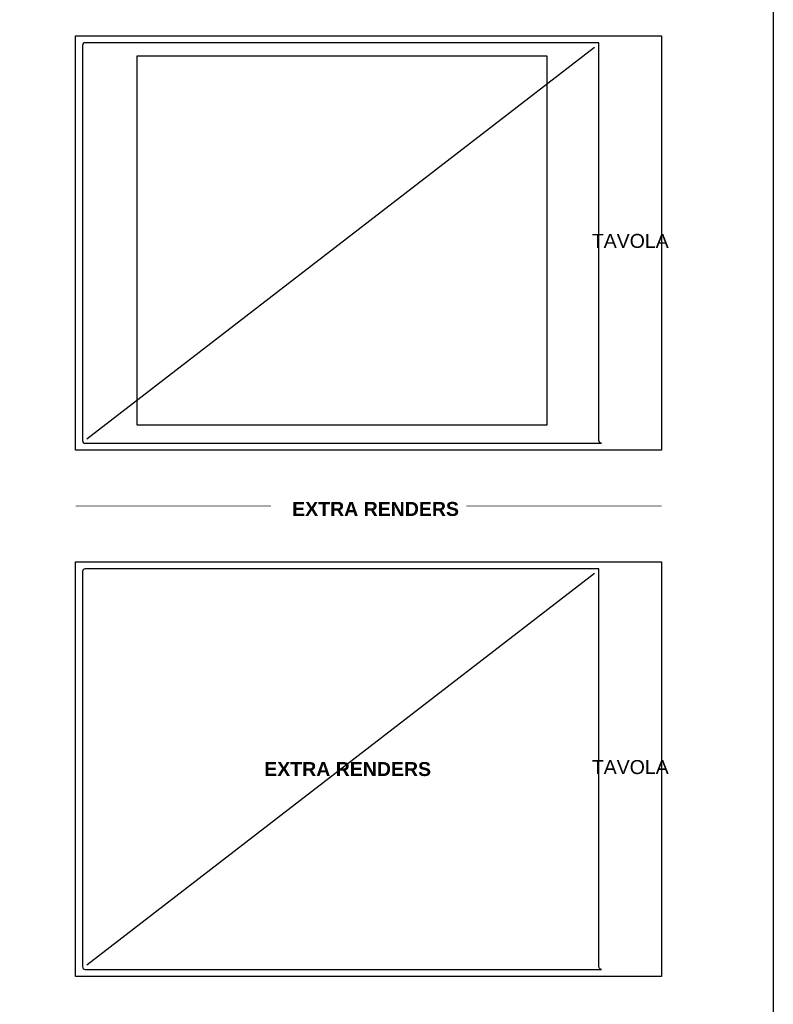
# Model space of a CAD drawing. Header units: centimetres. Extents: x -2854 to 18796, y -762 to 9238.
# Tile 172 of 173: x 16096 to 18796, y 3483 to 7011. Entities that reach past the tile are written whole.
import ezdxf
from ezdxf.enums import TextEntityAlignment as Align

# ---------------------------------------------------------------- set-up
doc = ezdxf.new("R2010")
doc.units = ezdxf.units.CM
doc.header["$LTSCALE"] = 0.3
doc.header["$XCLIPFRAME"] = 0
doc.layers.add('KK_Defpoints', color=40, linetype='Continuous', plot=False)
doc.styles.add('KIKO Milano_Bold', font='Arial Bold.ttf')
doc.styles.add('KIKO Milano_Light', font='Arial.ttf')
picture_1 = doc.add_image_def('image1.jpg', size_in_pixel=(1663, 1500))

msp = doc.modelspace()

# ---------------------------------------------------------------- linework, layer by layer
for points in [[(16296.2, 5468.2), (16296.2, 6953.2), (18396.2, 6953.2), (18396.2, 5468.2)], [(16296.2, 3583.2), (16296.2, 5068.2), (18396.2, 5068.2), (18396.2, 3583.2)]]:
    msp.add_lwpolyline(points, close=True)
for points in [[(16321.2, 5503.2, 0.416298), (16331.3, 5493.2), (18181.2, 5493.2, -0.414214), (18171.2, 5503.2), (18171.2, 6928.2), (16331.2, 6928.2, 0.414213), (16321.2, 6918.2)], [(16321.2, 3618.2, 0.416298), (16331.3, 3608.2), (18181.2, 3608.2, -0.414214), (18171.2, 3618.2), (18171.2, 5043.2), (16331.2, 5043.2, 0.414213), (16321.2, 5033.2)]]:
    msp.add_lwpolyline(points, format="xyb", close=True)
for points in [[(16337.1, 5509), (18155.3, 6912.3)], [(16337.1, 3624), (18155.3, 5027.3)]]:
    msp.add_lwpolyline(points)
at = {"layer": 'KK_Defpoints', "color": 0}
msp.add_lwpolyline([(13396.2, 9238.2), (18796.2, 9238.2), (18796.2, -761.8), (13396.2, -761.8)], close=True, dxfattribs=at)
at = {"layer": 'KK_Defpoints', "const_width": 3}
for points in [[(16296.2, 5268.2), (16996.2, 5268.2)], [(18396.2, 5268.2), (17696.2, 5268.2)]]:
    msp.add_lwpolyline(points, dxfattribs=at)

# ---------------------------------------------------------------- texts
at = {"style": 'KIKO Milano_Light'}
for p in [(18283.7, 6218.2), (18283.7, 4333.2)]:
    msp.add_attdef('TAVOLA', text='#', height=50, dxfattribs=at).set_placement(p, align=Align.MIDDLE_CENTER)
at = {"layer": 'KK_Defpoints', "insert": (17346.2, 5257.6), "char_height": 50, "attachment_point": 5, "style": 'KIKO Milano_Bold'}
msp.add_mtext_dynamic_manual_height_columns('\\pxi-3,l4,t4;EXTRA RENDERS', width=1266.057, gutter_width=25, heights=[404.3], dxfattribs=at)
at = {"layer": 'KK_Defpoints', "color": 10, "insert": (17246.2, 4325.7), "char_height": 50, "attachment_point": 5, "style": 'KIKO Milano_Bold'}
msp.add_mtext_dynamic_manual_height_columns('\\pxi-3,l4,t4;EXTRA RENDERS', width=1266.057, gutter_width=25, heights=[404.3], dxfattribs=at)

# ---------------------------------------------------------------- pictures from other files: only their frames are drawn
image = msp.add_image(picture_1, insert=(16517.3, 5557.6), size_in_units=(1467.9, 1324))
image.set_boundary_path([(-0.5, -0.5), (1662.5, 1499.5)])

doc.saveas('drawing.dxf')
